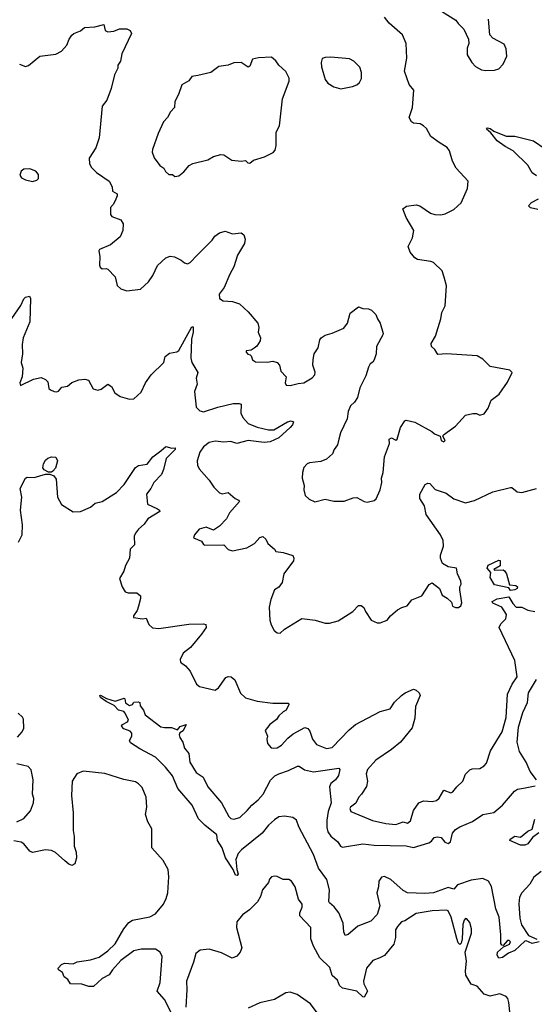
# Model space of a CAD drawing. Extents: x 1921360 to 2014538, y 768294 to 907744.
# Tile 170 of 256: x 1945556 to 1949111, y 848725 to 855520. Entities that reach past the tile are written whole.
import ezdxf

# ---------------------------------------------------------------- set-up
doc = ezdxf.new("R2010")
doc.units = 0

msp = doc.modelspace()

# ---------------------------------------------------------------- linework, layer by layer
at = {"layer": '0CON10XD'}
for points in [[(1948414.6, 855614.6), (1948568, 855518), (1948583.6, 855493.6), (1948624.1, 855454.1), (1948656, 855385), (1948658, 855355), (1948645.8, 855324.2), (1948647.6, 855277.6), (1948678, 855225), (1948705, 855196.2), (1948745, 855174), (1948775, 855170), (1948835, 855171.4), (1948865, 855182), (1948895.5, 855214.5), (1948921.2, 855268.8), (1948915, 855320), (1948901.7, 855351.7), (1948825, 855393.3), (1948802.5, 855415), (1948793.8, 855525)], [(1947479.5, 853010.5), (1947517.5, 853015), (1947575, 853048), (1947595, 853068.8), (1947597.2, 853087.2), (1947581.4, 853135), (1947583.1, 853175), (1947590.6, 853215), (1947616.7, 853255), (1947629.4, 853310.6), (1947638, 853325), (1947665, 853342.9), (1947715, 853356.9), (1947795, 853391.4), (1947819.2, 853425), (1947838.8, 853495), (1947895, 853537.5), (1947925.9, 853525.9), (1947965, 853523.8), (1947985, 853516), (1948015.8, 853485.8), (1948026.2, 853455), (1948046.7, 853425), (1948066.2, 853355), (1948063.8, 853345), (1948021.2, 853265), (1948018, 853215), (1948005, 853172.5), (1947995, 853156.7), (1947975.9, 853144.1), (1947965, 853122.5), (1947947.3, 853062.7), (1947905, 852980), (1947888.2, 852911.8), (1947869.1, 852880.9), (1947840.6, 852855), (1947824, 852815), (1947818, 852765), (1947771.2, 852668.8), (1947760, 852625), (1947750, 852585), (1947727.5, 852555), (1947716.7, 852525), (1947675, 852486.7), (1947635, 852471.2), (1947558.3, 852461.7), (1947542.5, 852455), (1947519.3, 852430.7), (1947508.8, 852395), (1947506, 852355), (1947520, 852305), (1947518.8, 852275), (1947527.3, 852237.3), (1947555, 852210), (1947595, 852193.8), (1947665, 852210.8), (1947725, 852197.1), (1947797.7, 852197.7), (1947860.3, 852219.7), (1947885, 852222), (1947934.1, 852194.1), (1947955, 852191.2), (1948005, 852202.5), (1948017.7, 852212.3), (1948045.5, 852274.5), (1948057.5, 852325), (1948056, 852355), (1948065.8, 852395), (1948076.4, 852503.6), (1948110, 852595), (1948107.5, 852625), (1948125, 852633.3), (1948155, 852617.5), (1948162.5, 852625), (1948186.9, 852705), (1948215, 852751.2), (1948225, 852756.2), (1948285, 852742.5), (1948402.5, 852677.5), (1948421.7, 852661.7), (1948460, 852645), (1948466.7, 852615), (1948485, 852606.7), (1948495.8, 852615), (1948477.5, 852645), (1948482.5, 852655), (1948566, 852715), (1948635, 852790), (1948685, 852802.5), (1948711.7, 852801.7), (1948735, 852790), (1948765, 852800), (1948790.7, 852839.3), (1948813.3, 852895), (1948868.8, 852935), (1948925, 853017.5), (1948956.7, 853085), (1948941.7, 853101.7), (1948805.7, 853125.7), (1948755, 853176.2), (1948715, 853200), (1948505, 853214), (1948445, 853210), (1948423.8, 853245), (1948401.2, 853265), (1948398, 853285), (1948427.5, 853335), (1948464.2, 853455), (1948471.7, 853498.3), (1948495.7, 853545), (1948504.1, 853684.1), (1948487.3, 853742.7), (1948475, 853786.2), (1948415, 853844.2), (1948395, 853852.5), (1948304.2, 853864.2), (1948286.1, 853876.1), (1948253.8, 853915), (1948238.8, 853955), (1948270, 854015), (1948278, 854065), (1948224.4, 854154.4), (1948203.3, 854215), (1948227.7, 854232.3), (1948295, 854242.5), (1948320, 854235), (1948393.3, 854185), (1948422.5, 854175), (1948465, 854172.9), (1948495, 854180), (1948555, 854210), (1948605, 854256.7), (1948650, 854355), (1948652.9, 854405), (1948571.5, 854495), (1948545.4, 854545), (1948525.5, 854615), (1948509.1, 854639.1), (1948452.2, 854672.2), (1948395.7, 854715), (1948365, 854768.8), (1948345, 854788.8), (1948321.4, 854801.4), (1948276.1, 854806.1), (1948261.2, 854815), (1948246.2, 854845), (1948269.2, 854915), (1948278, 855035), (1948245, 855072.5), (1948213.1, 855165), (1948230, 855255), (1948224.3, 855355), (1948200.8, 855415), (1948106.8, 855496.8), (1948075, 855536.7)], [(1945555, 855212.5), (1945595, 855196.7), (1945615.8, 855204.2), (1945695, 855268), (1945805, 855283.3), (1945845, 855302.5), (1945882.5, 855345), (1945897.5, 855385), (1945917, 855413), (1945930, 855425), (1945976.1, 855443.9), (1946002.9, 855467.1), (1946075, 855471.2), (1946136.7, 855486.7), (1946146.4, 855446.4), (1946165, 855436.7), (1946205, 855440), (1946245, 855456.7), (1946295, 855456.7), (1946320, 855445), (1946327.5, 855425), (1946262.5, 855285), (1946253.3, 855235), (1946233.6, 855206.4), (1946233.3, 855185), (1946211.2, 855138.8), (1946188, 855045), (1946158, 854965), (1946126.6, 854923.4), (1946105.8, 854705), (1946081.4, 854635), (1946036.2, 854565), (1946038.8, 854525), (1946051.2, 854501.2), (1946086.7, 854465), (1946175, 854406.2), (1946193.6, 854366.4), (1946196, 854336), (1946228.3, 854318.3), (1946230, 854305), (1946215, 854270), (1946202.5, 854245), (1946183.3, 854225), (1946182.5, 854175), (1946193, 854163), (1946255, 854138.8), (1946270.7, 854110.7), (1946268.8, 854065), (1946248.7, 854021.3), (1946184.1, 853965.9), (1946106.7, 853933.3), (1946103.3, 853925), (1946108.8, 853885), (1946106.4, 853826.4), (1946111.7, 853811.7), (1946125, 853800), (1946153, 853803), (1946165, 853797.5), (1946215, 853746.7), (1946230, 853685), (1946255, 853663.8), (1946295, 853650), (1946389.5, 853660.5), (1946445, 853711.2), (1946475.8, 853755), (1946507, 853823), (1946565, 853877.8), (1946595, 853889.2), (1946624.1, 853884.1), (1946671.2, 853861.2), (1946695, 853841.2), (1946715, 853836.2), (1946733.3, 853845), (1946781.2, 853895), (1946885, 853998.8), (1946902.8, 854027.2), (1946935, 854050), (1946975, 854060.8), (1947025, 854041.4), (1947085, 854049.2), (1947103.8, 854035), (1947114.2, 854005), (1947109.4, 853975), (1947060.9, 853895), (1947035.6, 853815), (1947008, 853765), (1946969.1, 853670.9), (1946933.8, 853625), (1946936.1, 853596.1), (1946960.3, 853580.3), (1947025, 853574.2), (1947075, 853558.8), (1947135, 853503.3), (1947200, 853425), (1947208.8, 853395), (1947204.1, 853364.1), (1947220, 853325), (1947217.5, 853305), (1947193, 853267), (1947175, 853252.5), (1947155, 853240), (1947120, 853235), (1947120, 853225), (1947131.7, 853211.7), (1947148.3, 853208.3), (1947155, 853200), (1947165, 853172.5), (1947185, 853158.8), (1947265, 853155.8), (1947305, 853163.3), (1947335, 853153.3), (1947351.2, 853135), (1947358.8, 853095), (1947396.7, 853055), (1947390, 853015), (1947397.5, 852997.5), (1947425, 852996.2), (1947479.5, 853010.5)], [(1946628.3, 854438.3), (1946655, 854442.5), (1946689.7, 854470.3), (1946726.6, 854513.4), (1946751.1, 854528.9), (1946855, 854552), (1946895, 854576.7), (1946945, 854590), (1946965, 854586.7), (1947021.7, 854551.7), (1947085, 854543.3), (1947115, 854547.5), (1947131.7, 854531.7), (1947145, 854530), (1947170, 854550), (1947245.8, 854574.2), (1947307.3, 854602.7), (1947319.5, 854620.5), (1947327.7, 854652.3), (1947327.5, 854745), (1947351.2, 854788.8), (1947370.8, 854975), (1947416.7, 855095), (1947416.4, 855116.4), (1947395, 855162.5), (1947345, 855206.7), (1947325, 855236.7), (1947295, 855262.5), (1947205, 855257.5), (1947165, 855247.5), (1947145, 855200), (1947135, 855192.5), (1947085, 855223.8), (1947035, 855223.3), (1946995, 855207.5), (1946932.3, 855197.7), (1946875, 855156.7), (1946786.1, 855136.1), (1946745, 855127.5), (1946725, 855097.5), (1946675, 855070), (1946652.5, 855005), (1946627.5, 854955), (1946624, 854915), (1946596.7, 854885), (1946576.7, 854845), (1946550, 854815), (1946512.5, 854735), (1946472.5, 854625), (1946471.4, 854605), (1946485, 854566.7), (1946523, 854513), (1946552.5, 854495), (1946563.6, 854473.6), (1946585, 854452.5), (1946611.7, 854451.7), (1946628.3, 854438.3)], [(1947775, 855044), (1947855, 855058.8), (1947885, 855070), (1947903.9, 855086.1), (1947916.2, 855115), (1947916.2, 855155), (1947905, 855192.5), (1947863.3, 855235), (1947835, 855250), (1947705, 855261.2), (1947665, 855260), (1947645, 855252.5), (1947638, 855225), (1947640, 855195), (1947665, 855107.5), (1947685, 855082.5), (1947725, 855056.7), (1947775, 855044)], [(1949125, 854442.5), (1949095, 854463.8), (1949066.4, 854516.4), (1948965, 854615.8), (1948910, 854645), (1948855, 854684.2), (1948809.4, 854739.4), (1948780, 854765), (1948787, 854773), (1948805, 854770), (1948830.9, 854750.9), (1948915, 854717.5), (1948975, 854715.7), (1949104.3, 854684.3), (1949185, 854628)], [(1945645, 854404.4), (1945675, 854412.9), (1945686, 854425), (1945685, 854452.5), (1945668, 854475), (1945625, 854490.6), (1945585, 854488.1), (1945566, 854475), (1945557.7, 854447.7), (1945569.1, 854429.1), (1945595, 854415.7), (1945645, 854404.4)], [(1949135, 854210), (1949085, 854222), (1949070, 854235), (1949091.7, 854258.3), (1949138.8, 854285)], [(1945502.6, 853457.4), (1945562.8, 853547.2), (1945585, 853594), (1945595, 853604.2), (1945623.3, 853613.3), (1945630, 853595), (1945626.1, 853436.1), (1945580, 853325), (1945571.9, 853278.1), (1945574.2, 853215), (1945566.2, 853155), (1945577.1, 853115), (1945573.3, 853055), (1945557.5, 853015), (1945562.5, 852995), (1945650.5, 853039.5), (1945705, 853050), (1945735, 853036.2), (1945750.5, 853020.5), (1945757.5, 852975), (1945767.5, 852965), (1945795, 852953.3), (1945813, 852953), (1945825, 852957.5), (1945846.4, 852983.6), (1945885, 852992), (1945915, 853015.6), (1945965, 853034.4), (1946005, 853039.2), (1946032, 853032), (1946062.7, 852972.7), (1946095.8, 852964.2)], [(1946095.8, 852964.2), (1946119.7, 852970.3), (1946165, 853003.8), (1946189.1, 852989.1), (1946212.5, 852945), (1946250.3, 852920.3), (1946315, 852901.2), (1946345, 852903.3), (1946395, 852948.8), (1946425, 853013.3), (1946465, 853068.8), (1946551.2, 853155), (1946560, 853195), (1946590.5, 853219.5), (1946642.3, 853227.7), (1946655, 853236.2), (1946745, 853400), (1946755, 853400), (1946754.1, 853364.1), (1946741.5, 853315), (1946738.9, 853185), (1946745.6, 853155), (1946785.8, 853085), (1946774.6, 853045.4), (1946780.9, 853005), (1946764.4, 852954.4), (1946775, 852846.7), (1946800.2, 852820.2), (1946825, 852813.5), (1946925, 852846.4), (1947031.4, 852871.4), (1947072.5, 852872.5), (1947085, 852866.2), (1947083.5, 852805), (1947096.7, 852775), (1947134, 852734), (1947196.9, 852706.9), (1947275, 852689.1), (1947310.7, 852689.3), (1947405, 852744.5), (1947430.8, 852750.8), (1947446, 852745), (1947440.6, 852725), (1947424.4, 852705), (1947346.7, 852635), (1947285, 852605.8), (1947245, 852602.4), (1947135, 852615.4), (1947055, 852594.4), (1947015, 852610), (1946965, 852605.6), (1946905, 852610.6), (1946865, 852603.3), (1946825, 852572.5), (1946800, 852535), (1946782.5, 852475), (1946784.4, 852445), (1946795, 852420), (1946865, 852343.3), (1946896, 852295), (1946935, 852253.8), (1946955, 852248), (1946995, 852258), (1947045, 852216.2), (1947067.5, 852205), (1947073.3, 852195), (1947005, 852116.2), (1946984.3, 852075.7), (1946935, 852023.8), (1946895, 851997.5), (1946845, 852018), (1946796.4, 852003.6), (1946762.5, 851965), (1946757.5, 851945), (1946810.7, 851920.7), (1946825, 851897.5), (1946835, 851892.5), (1946965, 851896.7), (1946995, 851863.3), (1947025, 851853.8), (1947125, 851876.2), (1947176.7, 851905), (1947215, 851946.7), (1947235, 851953.8), (1947256, 851935), (1947268.8, 851905), (1947315, 851866.7), (1947325, 851850), (1947375, 851844), (1947441.7, 851821.7), (1947448.8, 851805), (1947447.5, 851785), (1947380.8, 851695), (1947369.2, 851635), (1947345, 851603.8), (1947316.2, 851585), (1947290.8, 851519.2), (1947278, 851465), (1947283.8, 851375), (1947292.7, 851342.7), (1947313.3, 851305), (1947335, 851287.5), (1947355, 851286.7), (1947385, 851313.3), (1947505, 851386.7), (1947595.9, 851375.9), (1947665, 851354.2), (1947695, 851355.8), (1947755, 851372.5), (1947857.5, 851435), (1947897, 851477), (1947915, 851477.5), (1947933, 851463), (1947943.3, 851435), (1947982.5, 851375), (1948025, 851357.5), (1948045, 851357.5), (1948093.6, 851376.4), (1948116.7, 851405), (1948165, 851446.2), (1948195, 851463.8), (1948233.3, 851475), (1948264.2, 851515.8), (1948332.5, 851545), (1948385, 851622.5), (1948405, 851632.5), (1948456.7, 851595), (1948475, 851547.5), (1948507.9, 851527.9), (1948539.3, 851499.3), (1948545, 851472.5), (1948565, 851463.3), (1948585.9, 851464.1), (1948602.5, 851475), (1948608.8, 851495), (1948596.2, 851585), (1948596.2, 851605), (1948605.7, 851625), (1948604, 851645), (1948578.8, 851695), (1948572.5, 851735), (1948515, 851743.8), (1948476.4, 851766.4), (1948463.3, 851805), (1948463.6, 851823.6), (1948482.5, 851887.5), (1948480.8, 851925), (1948462.9, 851965), (1948364.4, 852105), (1948351.5, 852165), (1948320.3, 852215), (1948320.3, 852245), (1948357.4, 852312.6), (1948375, 852321.4), (1948389.5, 852319.5), (1948425, 852278.6), (1948501.7, 852251.7), (1948555, 852214.4), (1948635, 852185.6), (1948697.3, 852202.7), (1948825, 852262.5), (1948945, 852292), (1948955, 852291.2), (1948992.1, 852262.1), (1949025, 852257.5), (1949125, 852285.8)], [(1945548, 851915), (1945572.5, 851965), (1945575.6, 852035), (1945561.5, 852135), (1945570, 852225), (1945560, 852285), (1945595, 852356.7), (1945606.4, 852363.6), (1945655, 852361.2), (1945735, 852384), (1945765, 852383.8), (1945791.2, 852371.2), (1945808.1, 852348.1), (1945816.7, 852225), (1945844.5, 852174.5), (1945925, 852123.8), (1945975, 852126.7), (1946045, 852156), (1946077.3, 852182.7), (1946125, 852194.2), (1946223.4, 852256.6), (1946277.6, 852312.4), (1946355, 852430), (1946375.9, 852444.1), (1946437.2, 852452.8), (1946475, 852504.2), (1946530, 852545), (1946565, 852574.4), (1946606.7, 852563.3), (1946630, 852565), (1946628.8, 852555), (1946567.6, 852492.4), (1946550, 852415), (1946535, 852382), (1946483.1, 852326.9), (1946461.4, 852285), (1946430.8, 852245), (1946437.5, 852177.5), (1946507.5, 852145), (1946520.6, 852135), (1946523.1, 852125), (1946442, 852075), (1946415, 852037.5), (1946376.2, 852003.8), (1946355, 851976.2), (1946347.5, 851955), (1946350, 851895), (1946320, 851865), (1946314, 851805), (1946285.7, 851754.3), (1946275.6, 851714.4), (1946246.1, 851663.9), (1946262.9, 851605), (1946285, 851572.5), (1946305, 851564.5), (1946364.4, 851564.4), (1946390, 851545), (1946390.8, 851525), (1946377.5, 851472.5), (1946366.9, 851443.1), (1946342.5, 851405), (1946342.5, 851395), (1946405, 851386.2), (1946428.8, 851388.8), (1946447.1, 851347.1), (1946473, 851323), (1946517.3, 851317.3), (1946725, 851348), (1946825, 851350.8), (1946842.5, 851345), (1946843.8, 851325), (1946811.7, 851278.3), (1946735, 851186.2), (1946685, 851148.8), (1946664, 851105), (1946666.2, 851085), (1946701.2, 851061.2), (1946734, 851025), (1946776.7, 850935), (1946798.3, 850918.3), (1946905, 850893.8), (1946930.2, 850909.8), (1946980.7, 850979.3), (1946995, 850986.5), (1947016.7, 850985), (1947041.9, 850965), (1947081.2, 850871.2), (1947115, 850840), (1947195, 850817.1), (1947305, 850802.9), (1947413, 850803), (1947416, 850795), (1947397.1, 850755), (1947375, 850744.2), (1947344.7, 850715.3), (1947329.7, 850690.3), (1947283.3, 850655), (1947252.5, 850615), (1947266.7, 850575), (1947262.5, 850555), (1947266.7, 850525), (1947293.3, 850495), (1947311.9, 850491.9), (1947335, 850495.8), (1947365, 850514.2), (1947407.9, 850562.1), (1947445, 850592.5), (1947525, 850634.2), (1947545, 850628), (1947560.9, 850610.9), (1947577.5, 850555), (1947605, 850517.5), (1947675, 850490), (1947715, 850496.2), (1947832, 850618), (1947875.2, 850654.8), (1948045, 850744.5), (1948115, 850764.3), (1948145, 850810), (1948193.3, 850855), (1948217.5, 850875), (1948275, 850900), (1948295, 850893.3), (1948315, 850873.8), (1948322.5, 850855), (1948290, 850780), (1948285, 850698.8), (1948266.2, 850633.8), (1948185.5, 850535), (1948125, 850482.7), (1948015, 850410), (1947959.2, 850345), (1947948, 850315), (1947958, 850265), (1947951.7, 850228.3), (1947917.5, 850175), (1947895, 850151.2), (1947876.7, 850113.3), (1947841.2, 850085), (1947836.2, 850075), (1947843.8, 850055), (1947993.6, 849993.6), (1948085, 849972.9), (1948155, 849966.2), (1948205, 849983.3), (1948235, 849974), (1948255, 849991.2), (1948277.1, 850062.9), (1948313.8, 850115), (1948345, 850128.3), (1948405.7, 850124.3), (1948435, 850131.3), (1948453.7, 850146.3), (1948485, 850202), (1948535, 850184.4), (1948548, 850192), (1948575, 850226), (1948616.2, 850265), (1948635.9, 850314.1), (1948665, 850343.8), (1948680.5, 850349.5), (1948735, 850351.2), (1948765, 850370), (1948780.3, 850389.7), (1948808.6, 850475), (1948887.5, 850605), (1948915.4, 850705), (1948924.4, 850865), (1948957.5, 850935), (1948993.1, 850985), (1948976.9, 851096.9), (1948868.8, 851325), (1948878.5, 851351.5), (1948914.2, 851385), (1948917.5, 851415), (1948886.4, 851466.4), (1948823, 851493), (1948820, 851505), (1948855, 851522.5), (1948935, 851537.5), (1948961.1, 851491.1), (1948985, 851466.7), (1949025, 851465.4), (1949066.1, 851446.1)], [(1945775, 852396.7), (1945755, 852397.5), (1945724.2, 852414.2), (1945716.2, 852426.2), (1945720.8, 852455), (1945735, 852481.2), (1945750, 852495), (1945775, 852503.8), (1945805, 852500), (1945816, 852475), (1945804.2, 852425), (1945785, 852403.3), (1945775, 852396.7)], [(1948945, 851580), (1948935, 851600), (1948835, 851620), (1948805, 851670), (1948810, 851705), (1948784, 851735), (1948791.2, 851755), (1948865, 851790), (1948875, 851786.7), (1948875, 851750), (1948830, 851725), (1948835, 851720), (1948895, 851723.3), (1948905, 851716.7), (1948918.5, 851695), (1948940, 851620), (1948982.5, 851615), (1948993.8, 851605), (1948991.2, 851595), (1948975, 851584.2), (1948945, 851580)], [(1949066.1, 851446.1), (1949115, 851435.4)], [(1949125.6, 850275), (1949081.6, 850331.6), (1949054.3, 850395), (1949009.3, 850469.3), (1948992.7, 850535), (1949001.7, 850638.3), (1949030.6, 850739.4), (1949062.7, 850807.3), (1949070.6, 850875), (1949125, 850966.7)], [(1949143.3, 849155), (1949095, 849145.5), (1949055, 849162.9), (1949045, 849161.4), (1948975, 849095.8), (1948931.4, 849078.6), (1948891.7, 849048.3), (1948865, 849044.2), (1948853.5, 849063.5), (1948855.7, 849085), (1948897.5, 849122.5), (1948939.1, 849140.9), (1948946, 849155), (1948936.2, 849165), (1948925, 849164.2), (1948895, 849130), (1948885, 849132.5), (1948878.8, 849145), (1948879.2, 849205), (1948868.1, 849325), (1948844.3, 849384.3), (1948815, 849536.7), (1948795, 849574.3), (1948755, 849592.2), (1948675, 849581.8), (1948580, 849550), (1948555, 849520), (1948515, 849530.5), (1948415, 849493), (1948355, 849490.6), (1948234.8, 849494.8), (1948205, 849511.2), (1948119.2, 849585), (1948075, 849606.8), (1948055, 849603.3), (1948036.2, 849575), (1948033.9, 849535), (1948022.9, 849495), (1948042.4, 849405), (1948024.7, 849345), (1947980.8, 849299.2), (1947892.1, 849265), (1947825, 849206), (1947805, 849198.8), (1947793.9, 849223.9), (1947790, 849285), (1947760.4, 849355), (1947727.6, 849397.6), (1947695, 849424.2), (1947691.1, 849435), (1947695.9, 849515), (1947676.6, 849585), (1947620, 849665), (1947585, 849758), (1947485, 849950), (1947468.6, 849995), (1947442.5, 850015), (1947385, 850024.3), (1947345, 850017.5), (1947315, 849998.1), (1947275, 849961.4), (1947230, 849905), (1947088.3, 849791.7), (1947064.7, 849765.3), (1947048.8, 849725), (1947055.4, 849655.4), (1947064.3, 849625), (1947057.2, 849612.8), (1947046.7, 849615), (1947030.6, 849655), (1946977.3, 849735), (1946955, 849803.8), (1946923.1, 849855), (1946918, 849895), (1946835, 849961.1), (1946791.9, 850005), (1946748.2, 850098.2), (1946648.4, 850215), (1946610.9, 850300.9), (1946562.2, 850362.2), (1946495, 850430.5), (1946385, 850488.6), (1946320.3, 850530.3), (1946313.8, 850545), (1946330, 850575), (1946331.2, 850595), (1946318.9, 850608.9), (1946275, 850626), (1946260, 850645), (1946266.2, 850655), (1946301.2, 850675), (1946306.7, 850685), (1946284, 850735), (1946275, 850746.2), (1946237.5, 850755), (1946207.5, 850787.5), (1946152.5, 850815), (1946113, 850843), (1946110, 850855), (1946115, 850857.5), (1946156, 850836), (1946215, 850816), (1946276.7, 850836.7), (1946282.5, 850832.5), (1946286.2, 850805), (1946315, 850788), (1946336.1, 850793.9), (1946345, 850810), (1946375, 850812.5), (1946385, 850807.5), (1946387.5, 850785), (1946410, 850755), (1946421.7, 850721.7), (1946530.9, 850640.9), (1946555, 850634.2), (1946605, 850634.2), (1946645, 850620), (1946665, 850642.5), (1946706.7, 850656.7), (1946685, 850612.5), (1946662.5, 850597.5), (1946657.5, 850585), (1946661.2, 850565), (1946682, 850535), (1946695, 850492.5), (1946723.8, 850455), (1946730.8, 850395), (1946775.4, 850325.4), (1946822.4, 850292.4), (1946855.6, 850225), (1946950, 850115), (1947000.9, 850020.9), (1947015, 850007.8), (1947035, 850001.5), (1947075.4, 850014.6), (1947128, 850062), (1947160, 850100), (1947203.1, 850135), (1947237.1, 850175), (1947287.8, 850272.2), (1947317.8, 850302.2), (1947345, 850316.2), (1947411.9, 850338.1), (1947475, 850368.1), (1947487.3, 850367.3), (1947522.1, 850342.1), (1947585, 850330), (1947760, 850355), (1947766.7, 850345), (1947757.5, 850305), (1947736.5, 850275), (1947705, 850247.8), (1947695.3, 850225), (1947707, 850115), (1947687.1, 850055), (1947678.2, 849995), (1947676.7, 849945), (1947684.3, 849914.3), (1947705, 849884.5), (1947754.3, 849845), (1947772, 849815), (1947785, 849810), (1947925, 849833.1), (1948005, 849823.3), (1948225, 849817.5), (1948275, 849807.5), (1948380.9, 849839.1), (1948399.2, 849850.8), (1948418, 849875), (1948441.4, 849881.4), (1948466.2, 849875), (1948492.7, 849842.7), (1948515, 849834), (1948532, 849845), (1948545.3, 849905), (1948565, 849931.2), (1948595, 849950), (1948684.6, 849985.4), (1948755.5, 850034.5), (1948832, 850048), (1948891.4, 850098.6), (1948973.1, 850196.9), (1948995, 850209.5), (1949035, 850216.4), (1949116.6, 850233.4)], [(1945540.7, 850569.3), (1945574, 850605), (1945585, 850630), (1945582.3, 850692.3), (1945575.7, 850705.7), (1945545, 850733.8)], [(1945536.8, 849983.2), (1945585, 850007.1), (1945630.2, 850059.8), (1945650.8, 850115), (1945652.5, 850145), (1945644.2, 850175), (1945650, 850275), (1945635, 850342.5), (1945615, 850365.8), (1945535, 850384.5)], [(1946608, 848655), (1946557, 848757), (1946505.5, 848815), (1946526.7, 848875), (1946539.5, 849055), (1946525.4, 849085.4), (1946495, 849104.3), (1946395, 849105.5), (1946345, 849093.1), (1946255, 849027.5), (1946197.4, 848962.6), (1946175, 848928), (1946125, 848902), (1946065, 848846.7), (1946033, 848847), (1945985, 848863.8), (1945906.4, 848866.4), (1945887.5, 848895), (1945863.8, 848913.8), (1945852.5, 848945), (1945825, 848962.5), (1945822.5, 848975), (1945845, 849000), (1945865, 849007.5), (1945925, 849003.8), (1945953.2, 849016.8), (1946045, 849032.2), (1946105, 849050.9), (1946165, 849093.1), (1946215, 849141.9), (1946275, 849246), (1946309.7, 849290.3), (1946335, 849304.3), (1946455, 849329.2), (1946495, 849348), (1946549.2, 849415), (1946568, 849455), (1946580, 849495), (1946586.2, 849605), (1946581.2, 849655), (1946546.1, 849716.1), (1946468.8, 849805), (1946468.8, 849935), (1946440, 849985), (1946424.3, 850034.3), (1946433.1, 850085), (1946430, 850155), (1946402.2, 850222.2), (1946377.5, 850247.5), (1946355, 850260.6), (1946275, 850275.6), (1946145, 850318.8), (1945995, 850334.4), (1945950, 850315), (1945917.8, 850265), (1945913.5, 850165), (1945924.5, 850045.5), (1945924.4, 849925), (1945933, 849883), (1945932.2, 849815), (1945945.6, 849775), (1945947.5, 849735), (1945936.2, 849693.8), (1945916.4, 849683.6), (1945895, 849692.5), (1945867.5, 849715)], [(1949142.6, 849907.4), (1949097.5, 849875), (1949065, 849832.5), (1949045, 849822.5), (1949015, 849822), (1948942.5, 849855), (1948943.3, 849865), (1948975, 849885.8), (1949015, 849879.2), (1949065, 849919.4), (1949096.4, 849933.6), (1949115, 850002.5)], [(1945867.5, 849715), (1945802.3, 849772.3), (1945775, 849786.7), (1945735, 849790), (1945645, 849772.5), (1945625, 849782), (1945585, 849831.4), (1945565, 849843.3), (1945515, 849851.9)], [(1948943, 848653), (1948935, 848737.5), (1948926.7, 848765), (1948915, 848779.2), (1948872.7, 848797.3), (1948805, 848782), (1948765, 848793.8), (1948715, 848849.2), (1948675, 848864.4), (1948637.1, 848925), (1948634.3, 848955.8), (1948641.7, 849021.7), (1948632.5, 849085), (1948677.1, 849215), (1948677.5, 849245), (1948665, 849290), (1948645, 849313.8), (1948635, 849316.7), (1948625, 849306.2), (1948616.8, 849275), (1948613.1, 849176.9), (1948605, 849147.5), (1948595, 849136.7), (1948585, 849148.8), (1948575, 849180), (1948536, 849325), (1948515, 849370), (1948505, 849374.4), (1948405, 849370.4), (1948295, 849350.5), (1948215, 849301.4), (1948193.8, 849295), (1948165, 849262.5), (1948152.1, 849237.9), (1948152.7, 849185), (1948141.2, 849138.8), (1948075, 849062), (1948044, 849046), (1947995, 849026), (1947951.1, 848975), (1947930, 848885), (1947932.9, 848865), (1947959.1, 848815), (1947935.9, 848774.1), (1947925, 848775.5), (1947884.9, 848814.9), (1947785, 848836.5), (1947764.6, 848855), (1947752.1, 848892.1), (1947713.1, 848923.1), (1947697.8, 848977.8), (1947630, 849045), (1947585.8, 849125), (1947566.8, 849176.8), (1947566.9, 849255), (1947490, 849335), (1947491.4, 849355), (1947507.1, 849395), (1947506, 849415), (1947480.9, 849450.9), (1947459.2, 849535), (1947434, 849575), (1947415, 849587.1), (1947375, 849587.1), (1947335, 849607.5), (1947315, 849610), (1947295.9, 849604.1), (1947281.7, 849588.3), (1947273.8, 849565), (1947234, 849515), (1947220.3, 849469.7), (1947197.4, 849432.6), (1947142.8, 849377.2), (1947095, 849342.5), (1947055.6, 849295), (1947054.2, 849255), (1947090, 849115), (1947078, 849085), (1947055, 849056.7), (1947023.9, 849043.9), (1946949.7, 849079.7), (1946865, 849105.8), (1946802.7, 849097.3), (1946773.6, 849076.4), (1946756.7, 849015), (1946707.5, 848885), (1946710.5, 848825), (1946702.9, 848705)], [(1949158.2, 849641.8), (1949107.1, 849602.9), (1949079.2, 849555), (1949025.4, 849495), (1949009.3, 849465), (1949002.9, 849417.1), (1949011.1, 849318.9), (1949022.2, 849272.2), (1949070.2, 849200.2), (1949128.8, 849175)], [(1947611.2, 848665), (1947565, 848728.8), (1947472.9, 848792.9), (1947425, 848807.5), (1947395, 848804), (1947315, 848757.5), (1947215, 848736), (1947133, 848697)]]:
    msp.add_lwpolyline(points, dxfattribs=at)

doc.saveas('drawing.dxf')
